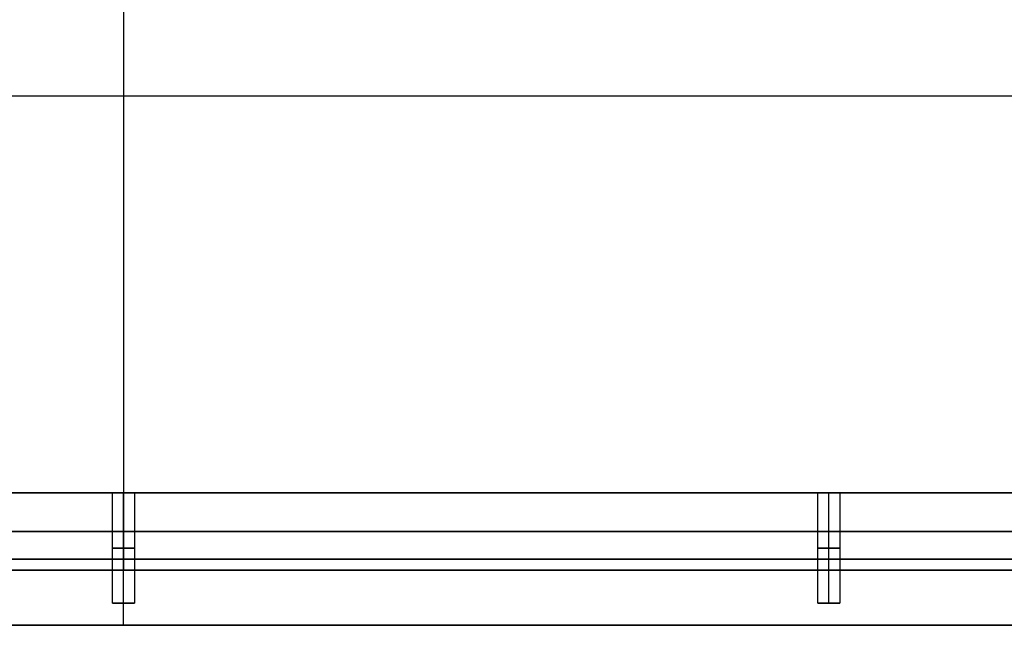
# Model space of a CAD drawing. Header units: millimetres. Extents: x -250 to 250, y -226 to 214.
# Tile 114 of 175: x 89 to 178, y -226 to -171. Entities that reach past the tile are written whole.
import ezdxf

# ---------------------------------------------------------------- set-up
doc = ezdxf.new("R2010")
doc.units = ezdxf.units.MM
doc.layers.add('Livello 01', color=7, linetype='Continuous')

# ---------------------------------------------------------------- blocks, each defined once
blk = doc.blocks.new('MCP141A13_03')
at = {"layer": 'Livello 01', "color": 253, "true_color": 0x999999}
for points in [[(238, 6, 428), (-238, 6, 428)], [(-238, -6, 440), (238, -6, 440)]]:
    blk.add_open_spline(points, degree=1, dxfattribs=at)
blk = doc.blocks.new('MCP141A14_03')
at = {"layer": 'Livello 01', "color": 253, "true_color": 0x999999}
for points in [[(238, 6, 440), (-238, 6, 440)], [(-238, -6, 428), (238, -6, 428)]]:
    blk.add_open_spline(points, degree=1, dxfattribs=at)
blk = doc.blocks.new('MCP141A18_01')
at = {"layer": 'Livello 01', "color": 253, "true_color": 0x999999}
for p, q in [((-36, -100, 6), (-36, 100, 6)), ((0, -100, 12), (0, 100, 12)), ((0, -100), (0, 100)), ((-36, 0), (-36, 0, 12)), ((36, 0, 12), (-36, 0, 12)), ((36, 0), (-36, 0))]:
    blk.add_line(p, q, dxfattribs=at)
for points in [[(-36, -100), (-36, 100)], [(-36, 100, 12), (-36, -100, 12)]]:
    blk.add_open_spline(points, degree=1, dxfattribs=at)
blk = doc.blocks.new('Piedino 40x16')
at = {"layer": 'Livello 01', "color": 8, "true_color": 0x707070}
for p, q in [((-15.657, 15.939), (-5.25, 15.939)), ((-5.25, 7.939), (-5.25, 15.939)), ((0, 15.939, -15.657), (0, 15.939, -5.25)), ((0, 15.939, 5.25), (0, 15.939, 15.657)), ((5.25, 15.939), (15.657, 15.939)), ((5.25, 7.939), (5.25, 15.939)), ((-18.645, 13.201), (-19.8, 0)), ((18.645, 13.201), (19.8, 0)), ((-5.25, 7.939), (-2.6, 7.939)), ((-2.6, 0), (-2.6, 7.939)), ((0, 7.939, -5.25), (0, 7.939, -2.6)), ((0, 7.939, 2.6), (0, 7.939, 5.25)), ((2.6, 7.939), (5.25, 7.939)), ((2.6, 0), (2.6, 7.939)), ((-19.8, 0), (-2.6, 0)), ((0, 0, 19.8), (0, 0, 2.6)), ((0, 0, -2.6), (0, 0, -19.8)), ((2.6, 0), (19.8, 0))]:
    blk.add_line(p, q, dxfattribs=at)
at = {"layer": 'Livello 01', "color": 8, "true_color": 0x707070, "extrusion": (0, 0, -1)}
blk.add_arc((15.657, 12.939), 3, 5, 90, dxfattribs=at)
at = {"layer": 'Livello 01', "color": 8, "true_color": 0x707070, "extrusion": (0, -1, 0)}
for centre, radius, start, end in [((0, 0, -15.939), 15.657, 90, 270), ((0, 0, -15.939), 5.25, 90, 270), ((0, 0, -15.939), 15.657, 270, 90), ((0, 0, -15.939), 5.25, 270, 90), ((0, 0, -7.939), 2.6, 90, 270), ((0, 0, -7.939), 2.6, 270, 90), ((0, 0, -6.6), 19.223, 270, 90), ((0, 0), 19.8, 90, 270)]:
    blk.add_arc(centre, radius, start, end, dxfattribs=at)
at = {"layer": 'Livello 01', "color": 8, "true_color": 0x707070, "extrusion": (0, 1, 0)}
for centre, radius, start, end in [((0, 0, 15.939), 15.657, 270, 90), ((0, 0, 15.939), 15.657, 90, 270), ((0, 0, 13.201), 18.645, 270, 90), ((0, 0, 13.201), 18.645, 90, 270), ((0, 0, 11.939), 5.25, 270, 90), ((0, 0, 11.939), 5.25, 90, 270), ((0, 0, 7.939), 5.25, 270, 90), ((0, 0, 7.939), 5.25, 90, 270), ((0, 0, 3.97), 2.6, 270, 90), ((0, 0, 3.97), 2.6, 90, 270), ((0, 0), 2.6, 270, 90), ((0, 0), 19.8, 90, 270), ((0, 0), 2.6, 90, 270)]:
    blk.add_arc(centre, radius, start, end, dxfattribs=at)
at = {"layer": 'Livello 01', "color": 8, "true_color": 0x707070, "extrusion": (1, 0, 0)}
blk.add_arc((12.939, -15.657), 3, 275, 0, dxfattribs=at)
at = {"layer": 'Livello 01', "color": 8, "true_color": 0x707070, "extrusion": (-1, 0, 0)}
blk.add_arc((-12.939, 15.657), 3, 95, 180, dxfattribs=at)
at = {"layer": 'Livello 01', "color": 8, "true_color": 0x707070}
blk.add_arc((15.657, 12.939), 3, 5, 90, dxfattribs=at)
for points in [[(0, 15.939, -5.25), (0, 7.939, -5.25)], [(0, 7.939, 5.25), (0, 15.939, 5.25)], [(0, 13.201, 18.645), (0, 0, 19.8)], [(0, 0, -19.8), (0, 13.201, -18.645)], [(0, 7.939, -2.6), (0, 0, -2.6)], [(0, 0, 2.6), (0, 7.939, 2.6)]]:
    blk.add_open_spline(points, degree=1, dxfattribs=at)
blk = doc.blocks.new('MCP141A15_03')
at = {"layer": 'Livello 01', "color": 253, "true_color": 0x999999}
for p, q in [((-238, 163, 6), (238, 163, 6)), ((98, 152, 10), (98, 152)), ((98, 150, 10), (98, 152, 10)), ((162, 152, 10), (162, 152)), ((162, 150, 10), (162, 152, 10)), ((99, 151, 10), (97, 151, 10)), ((163, 151, 10), (161, 151, 10)), ((98, 150, 10), (98, 150)), ((162, 150, 10), (162, 150)), ((193, 133, 3.5), (3, 133, 3.5)), ((98, 133), (98, 133, 7)), ((3, -142.5, 3.5), (193, -142.5, 3.5)), ((98, -142.5), (98, -142.5, 7)), ((238, -163, 6), (-238, -163, 6))]:
    blk.add_line(p, q, dxfattribs=at)
at = {"layer": 'Livello 01', "color": 253, "true_color": 0x999999, "extrusion": (0, 0, -1)}
for centre, start, end in [((-98, 151, -10), 0, 180), ((-98, 151), 0, 180), ((-98, 151, -5), 0, 180), ((-162, 151, -10), 0, 180), ((-162, 151), 0, 180), ((-162, 151, -5), 0, 180), ((-98, 151, -10), 180, 0), ((-98, 151, -5), 180, 0), ((-162, 151, -10), 180, 0), ((-162, 151, -5), 180, 0)]:
    blk.add_arc(centre, 1, start, end, dxfattribs=at)
at = {"layer": 'Livello 01', "color": 253, "true_color": 0x999999}
for centre in [(98, 151), (162, 151)]:
    blk.add_arc(centre, 1, 180, 0, dxfattribs=at)
at = {"layer": 'Livello 01', "color": 253, "true_color": 0x999999, "extrusion": (1, 0, 0)}
blk.add_arc((138, 7, 98), 5, 90, 180, dxfattribs=at)
at = {"layer": 'Livello 01', "color": 253, "true_color": 0x999999, "extrusion": (-1, 0, 0)}
blk.add_arc((147.5, 7, -98), 5, 90, 180, dxfattribs=at)
at = {"layer": 'Livello 01', "color": 253, "true_color": 0x999999}
for points in [[(238, 163, 12), (-238, 163, 12)], [(-238, 163), (238, 163)], [(97, 151, 10), (97, 151)], [(99, 151), (99, 151, 10)], [(161, 151, 10), (161, 151)], [(163, 151), (163, 151, 10)], [(3, 138, 12), (193, 138, 12)], [(3, 133), (193, 133)], [(3, 133, 7), (193, 133, 7)], [(193, -142.5), (3, -142.5)], [(193, -142.5, 7), (3, -142.5, 7)], [(193, -147.5, 12), (3, -147.5, 12)], [(-238, -163, 12), (238, -163, 12)], [(238, -163), (-238, -163)]]:
    blk.add_open_spline(points, degree=1, dxfattribs=at)

msp = doc.modelspace()

# ---------------------------------------------------------------- block references
at = {"layer": 'Livello 01', "extrusion": (0, -1, -2.22045e-16)}
for name, p in [('MCP141A13_03', (0, 337.97, -214.03)), ('MCP141A14_03', (0, -0.03, -214.03)), ('MCP141A15_03', (0, 168.97, 213.97))]:
    msp.add_blockref(name, p, dxfattribs=at)
at = {"layer": 'Livello 01', "extrusion": (-1.38778e-16, 2.22045e-16, -1), "rotation": 90}
msp.add_blockref('MCP141A18_01', (-98, -177.97, -26.47), dxfattribs=at)
at = {"layer": 'Livello 01', "extrusion": (-0.546944, 0.837169, 2.06562e-17), "rotation": 180}
msp.add_blockref('Piedino 40x16', (-71.188, -2.03, -256.705), dxfattribs=at)

doc.saveas('drawing.dxf')
